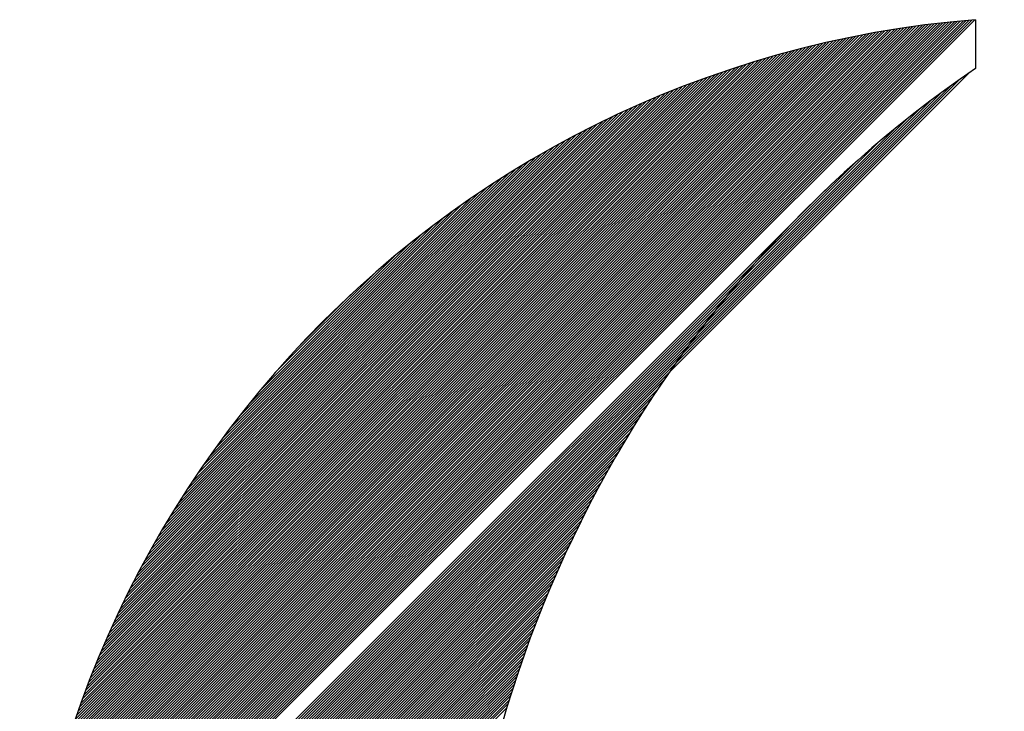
# Model space of a CAD drawing. Header units: millimetres. Extents: x -3143211 to -2549809, y 1060331 to 1394375.
# Tile 11 of 145: x -3051459 to -3050503, y 1086995 to 1087666. Entities that reach past the tile are written whole.
import ezdxf

# ---------------------------------------------------------------- set-up
doc = ezdxf.new("R2010")
doc.units = ezdxf.units.MM
doc.layers.add('7', color=2, linetype='Continuous')
doc.layers.add('8', color=2, linetype='Continuous')

msp = doc.modelspace()

# ---------------------------------------------------------------- linework, layer by layer
at = {"color": 188}
for p, q in [((-3051455.24134, 1086742.92518), (-3050531.86127, 1087666.30525)), ((-3051455.01293, 1086745.69918), (-3050534.63527, 1087666.07684)), ((-3051454.77607, 1086748.48162), (-3050537.41771, 1087665.83998)), ((-3051454.53068, 1086751.2726), (-3050540.20869, 1087665.59459)), ((-3051454.27668, 1086754.07219), (-3050543.00828, 1087665.34059)), ((-3051454.01397, 1086756.88047), (-3050545.81656, 1087665.07788)), ((-3051453.74248, 1086759.69755), (-3050548.63364, 1087664.80639)), ((-3051453.4621, 1086762.52351), (-3050551.4596, 1087664.52601)), ((-3051453.17276, 1086765.35844), (-3050554.29453, 1087664.23667)), ((-3051452.87435, 1086768.20244), (-3050557.13853, 1087663.93826)), ((-3051452.56678, 1086771.05559), (-3050559.99168, 1087663.63069)), ((-3051452.24994, 1086773.91801), (-3050562.8541, 1087663.31385)), ((-3051451.92375, 1086776.78978), (-3050565.72587, 1087662.98766)), ((-3051451.5881, 1086779.67102), (-3050568.60711, 1087662.65201)), ((-3051451.24289, 1086782.56182), (-3050571.49791, 1087662.3068)), ((-3051450.888, 1086785.46229), (-3050574.39838, 1087661.95191)), ((-3051450.52334, 1086788.37254), (-3050577.30863, 1087661.58725)), ((-3051450.14879, 1086791.29267), (-3050580.22876, 1087661.2127)), ((-3051449.76423, 1086794.22281), (-3050583.1589, 1087660.82814)), ((-3051449.36956, 1086797.16306), (-3050586.09916, 1087660.43347)), ((-3051448.96466, 1086800.11355), (-3050589.04964, 1087660.02857)), ((-3051448.5494, 1086803.0744), (-3050592.01049, 1087659.61331)), ((-3051448.12366, 1086806.04572), (-3050594.98181, 1087659.18757)), ((-3051447.68732, 1086809.02765), (-3050597.96374, 1087658.75123)), ((-3051447.24025, 1086812.0203), (-3050600.95639, 1087658.30416)), ((-3051446.78231, 1086815.02382), (-3050603.95991, 1087657.84622)), ((-3051446.31338, 1086818.03834), (-3050606.97443, 1087657.37729)), ((-3051445.83331, 1086821.06399), (-3050610.00008, 1087656.89722)), ((-3051445.34197, 1086824.10092), (-3050613.03701, 1087656.40588)), ((-3051444.8392, 1086827.14927), (-3050616.08536, 1087655.90311)), ((-3051444.32487, 1086830.20919), (-3050619.14528, 1087655.38878)), ((-3051443.79882, 1086833.28082), (-3050622.21691, 1087654.86273)), ((-3051443.2609, 1086836.36433), (-3050625.30042, 1087654.32481)), ((-3051442.71095, 1086839.45986), (-3050628.39595, 1087653.77486)), ((-3051442.1488, 1086842.5676), (-3050631.50369, 1087653.21271)), ((-3051441.57429, 1086845.68769), (-3050634.62378, 1087652.6382)), ((-3051440.98725, 1086848.82031), (-3050637.7564, 1087652.05116)), ((-3051440.38751, 1086851.96564), (-3050640.90173, 1087651.45142)), ((-3051439.77488, 1086855.12385), (-3050644.05994, 1087650.83879)), ((-3051439.14919, 1086858.29513), (-3050647.23122, 1087650.2131)), ((-3051438.51023, 1086861.47967), (-3050650.41576, 1087649.57414)), ((-3051437.85783, 1086864.67766), (-3050653.61375, 1087648.92174)), ((-3051437.19177, 1086867.8893), (-3050656.82539, 1087648.25568)), ((-3051436.51186, 1086871.1148), (-3050660.05089, 1087647.57577)), ((-3051435.81788, 1086874.35436), (-3050663.29045, 1087646.88179)), ((-3051435.10962, 1086877.6082), (-3050666.54429, 1087646.17353)), ((-3051434.38686, 1086880.87655), (-3050669.81264, 1087645.45077)), ((-3051433.64936, 1086884.15963), (-3050673.09572, 1087644.71327)), ((-3051432.8969, 1086887.45767), (-3050676.39376, 1087643.96081)), ((-3051432.12924, 1086890.77092), (-3050679.70702, 1087643.19315)), ((-3051431.34611, 1086894.09964), (-3050683.03573, 1087642.41002)), ((-3051430.54727, 1086897.44406), (-3050686.38015, 1087641.61118)), ((-3051429.73245, 1086900.80446), (-3050689.74055, 1087640.79636)), ((-3051428.90139, 1086904.18111), (-3050693.1172, 1087639.9653)), ((-3051428.05379, 1086907.57429), (-3050696.51038, 1087639.1177)), ((-3051427.18938, 1086910.98429), (-3050699.92038, 1087638.25329)), ((-3051426.30785, 1086914.4114), (-3050703.34749, 1087637.37176)), ((-3051425.40889, 1086917.85595), (-3050706.79204, 1087636.4728)), ((-3051424.49219, 1086921.31823), (-3050710.25432, 1087635.5561)), ((-3051423.55742, 1086924.79858), (-3050713.73467, 1087634.62133)), ((-3051422.60424, 1086928.29735), (-3050717.23344, 1087633.66815)), ((-3051421.6323, 1086931.81488), (-3050720.75097, 1087632.69621)), ((-3051420.64123, 1086935.35153), (-3050724.28762, 1087631.70514)), ((-3051419.63066, 1086938.90768), (-3050727.84377, 1087630.69457)), ((-3051418.60021, 1086942.48372), (-3050731.41981, 1087629.66412)), ((-3051417.54946, 1086946.08005), (-3050735.01614, 1087628.61337)), ((-3051416.478, 1086949.69709), (-3050738.63318, 1087627.54191)), ((-3051415.38541, 1086953.33527), (-3050742.27136, 1087626.44932)), ((-3051414.27122, 1086956.99504), (-3050745.93113, 1087625.33513)), ((-3051413.13498, 1086960.67687), (-3050749.61296, 1087624.19889)), ((-3051411.97619, 1086964.38124), (-3050753.31733, 1087623.0401)), ((-3051410.79437, 1086968.10865), (-3050757.04474, 1087621.85828)), ((-3051457.99556, 1086694.35044), (-3050537.88496, 1087614.46104)), ((-3051409.58897, 1086971.85963), (-3050760.79572, 1087620.65288)), ((-3051408.35947, 1086975.63472), (-3050764.57081, 1087619.42338)), ((-3051407.10529, 1086979.43448), (-3050768.37057, 1087618.1692)), ((-3051405.82584, 1086983.25952), (-3050772.19561, 1087616.88975)), ((-3051404.5205, 1086987.11044), (-3050776.04653, 1087615.58441)), ((-3051403.18864, 1086990.98788), (-3050779.92397, 1087614.25255)), ((-3051401.82959, 1086994.89252), (-3050783.82861, 1087612.8935)), ((-3051400.44263, 1086998.82506), (-3050787.76115, 1087611.50654)), ((-3051457.90644, 1086696.98515), (-3050546.42383, 1087608.46776)), ((-3051457.81015, 1086699.62702), (-3050555.37974, 1087602.05743)), ((-3051399.02705, 1087002.78623), (-3050791.72232, 1087610.09096)), ((-3051397.58206, 1087006.7768), (-3050795.71289, 1087608.64597)), ((-3051396.10688, 1087010.79757), (-3050799.73366, 1087607.17079)), ((-3051394.60065, 1087014.84938), (-3050803.78547, 1087605.66456)), ((-3051393.06249, 1087018.93313), (-3050807.86922, 1087604.1264)), ((-3051391.49147, 1087023.04973), (-3050811.98582, 1087602.55538)), ((-3051457.70663, 1086702.27612), (-3050564.83141, 1087595.15135)), ((-3051389.88662, 1087027.20017), (-3050816.13626, 1087600.95053)), ((-3051388.2469, 1087031.38547), (-3050820.32156, 1087599.31081)), ((-3051386.57123, 1087035.60672), (-3050824.54281, 1087597.63514)), ((-3051384.85847, 1087039.86507), (-3050828.80116, 1087595.92238)), ((-3051383.10741, 1087044.16171), (-3050833.0978, 1087594.17132)), ((-3051381.31677, 1087048.49794), (-3050837.43403, 1087592.38068)), ((-3051457.59582, 1086704.93252), (-3050574.88613, 1087587.64221)), ((-3051379.4852, 1087052.87509), (-3050841.81118, 1087590.54911)), ((-3051377.61127, 1087057.29461), (-3050846.2307, 1087588.67518)), ((-3051375.69344, 1087061.75802), (-3050850.69411, 1087586.75735)), ((-3051373.73011, 1087066.26694), (-3050855.20303, 1087584.79402)), ((-3051371.71954, 1087070.82309), (-3050859.75918, 1087582.78345)), ((-3051457.47765, 1086707.59627), (-3050585.6969, 1087579.37703)), ((-3051369.65989, 1087075.42832), (-3050864.36441, 1087580.7238)), ((-3051367.5492, 1087080.0846), (-3050869.02069, 1087578.61311)), ((-3051365.38535, 1087084.79403), (-3050873.73012, 1087576.44926)), ((-3051363.16609, 1087089.55888), (-3050878.49497, 1087574.23)), ((-3051457.35207, 1086710.26745), (-3050597.49543, 1087570.12408)), ((-3051360.88898, 1087094.38157), (-3050883.31766, 1087571.95289)), ((-3051358.55141, 1087099.26472), (-3050888.20081, 1087569.61532)), ((-3051356.15055, 1087104.21117), (-3050893.14726, 1087567.21446)), ((-3051353.68332, 1087109.22398), (-3050898.16007, 1087564.74723)), ((-3051457.21899, 1086712.9461), (-3050610.66425, 1087559.50085)), ((-3051351.14642, 1087114.30647), (-3050903.24256, 1087562.21033)), ((-3051348.53621, 1087119.46226), (-3050908.39835, 1087559.60012)), ((-3051345.84876, 1087124.6953), (-3050913.63139, 1087556.91267)), ((-3051343.07972, 1087130.00992), (-3050918.94601, 1087554.14363)), ((-3051457.07837, 1086715.63231), (-3050625.92544, 1087546.78524)), ((-3051340.22435, 1087135.41087), (-3050924.34697, 1087551.28826)), ((-3051337.27739, 1087140.90342), (-3050929.83951, 1087548.3413)), ((-3051334.23304, 1087146.49336), (-3050935.42945, 1087545.29695)), ((-3051331.08482, 1087152.18716), (-3050941.12325, 1087542.14872)), ((-3051327.82549, 1087157.99207), (-3050946.92816, 1087538.8894)), ((-3051324.44693, 1087163.91622), (-3050952.85231, 1087535.51084)), ((-3051456.93012, 1086718.32614), (-3050645.02089, 1087530.23538)), ((-3051320.93995, 1087169.96878), (-3050958.90487, 1087532.00386)), ((-3051317.29409, 1087176.16023), (-3050965.09632, 1087528.358)), ((-3051313.49737, 1087182.50253), (-3050971.43862, 1087524.56128)), ((-3051309.53595, 1087189.00954), (-3050977.94563, 1087520.59986)), ((-3051305.3937, 1087195.69737), (-3050984.63346, 1087516.45761)), ((-3051301.05165, 1087202.585), (-3050991.52109, 1087512.11556)), ((-3051296.4872, 1087209.69504), (-3050998.63113, 1087507.55111)), ((-3051456.77419, 1086721.02766), (-3050676.66517, 1087501.13667)), ((-3051291.67309, 1087217.05474), (-3051005.99083, 1087502.737)), ((-3051286.57591, 1087224.6975), (-3051013.63359, 1087497.63982)), ((-3051281.15398, 1087232.66501), (-3051021.6011, 1087492.21789)), ((-3051275.35418, 1087241.0104), (-3051029.94649, 1087486.41809)), ((-3051269.1069, 1087249.80326), (-3051038.73935, 1087480.17081)), ((-3051262.31795, 1087259.13779), (-3051048.07388, 1087473.38186)), ((-3051254.85427, 1087269.14706), (-3051058.08315, 1087465.91818)), ((-3051246.51687, 1087280.03004), (-3051068.96613, 1087457.58078)), ((-3051236.98336, 1087292.10914), (-3051081.04523, 1087448.04727)), ((-3051225.66325, 1087305.97483), (-3051094.91092, 1087436.72716)), ((-3051211.21541, 1087322.96826), (-3051111.90435, 1087422.27932)), ((-3051188.40727, 1087348.32198), (-3051137.25807, 1087399.47118)), ((-3051458.07757, 1086691.72285), (-3050833.96056, 1087315.83986)), ((-3051458.15253, 1086689.10231), (-3050839.28595, 1087307.96889)), ((-3051458.22049, 1086686.48876), (-3050844.33797, 1087300.37128)), ((-3051458.28152, 1086683.88215), (-3050849.14695, 1087293.01672)), ((-3051458.38299, 1086678.68951), (-3050858.13192, 1087278.94058)), ((-3051458.33567, 1086681.28242), (-3050853.73794, 1087285.88015)), ((-3051458.42354, 1086676.10337), (-3050862.34671, 1087272.1802)), ((-3051458.48455, 1086670.95119), (-3050870.29762, 1087259.13812)), ((-3051458.45738, 1086673.52395), (-3050866.39755, 1087265.58378)), ((-3051458.50511, 1086668.38505), (-3050874.05841, 1087252.83175)), ((-3051458.5266, 1086663.27239), (-3050881.20132, 1087240.59768)), ((-3051458.51911, 1086665.82546), (-3050877.69001, 1087246.65457)), ((-3051458.52763, 1086660.72578), (-3050884.60025, 1087234.65316)), ((-3051458.52225, 1086658.18558), (-3050887.8939, 1087228.81393)), ((-3051458.5105, 1086655.65174), (-3050891.0886, 1087223.07364)), ((-3051458.49244, 1086653.12422), (-3050894.19008, 1087217.42657)), ((-3051458.4681, 1086650.60297), (-3050897.20355, 1087211.86752)), ((-3051458.43754, 1086648.08794), (-3050900.1337, 1087206.39178)), ((-3051458.40081, 1086645.57909), (-3050902.98486, 1087200.99505)), ((-3051458.35794, 1086643.07638), (-3050905.76095, 1087195.67337)), ((-3051458.30898, 1086640.57976), (-3050908.46559, 1087190.42314)), ((-3051458.25397, 1086638.08918), (-3050911.10212, 1087185.24103)), ((-3051458.19296, 1086635.60461), (-3050913.6736, 1087180.12396)), ((-3051458.12598, 1086633.126), (-3050916.18289, 1087175.06909)), ((-3051458.05309, 1086630.6533), (-3050918.63263, 1087170.07377)), ((-3051457.97432, 1086628.18649), (-3050921.02526, 1087165.13555)), ((-3051457.88971, 1086625.72552), (-3050923.36307, 1087160.25216)), ((-3051457.7993, 1086623.27035), (-3050925.6482, 1087155.42144)), ((-3051457.70313, 1086620.82093), (-3050927.88265, 1087150.64141)), ((-3051457.60123, 1086618.37724), (-3050930.06828, 1087145.91019)), ((-3051457.49366, 1086615.93923), (-3050932.20685, 1087141.22604)), ((-3051457.38044, 1086613.50686), (-3050934.30001, 1087136.58729)), ((-3051457.26161, 1086611.08011), (-3050936.34932, 1087131.9924)), ((-3051457.13721, 1086608.65892), (-3050938.35623, 1087127.43991)), ((-3051457.00728, 1086606.24327), (-3050940.32213, 1087122.92842)), ((-3051456.87184, 1086603.83312), (-3050942.24832, 1087118.45664)), ((-3051456.73094, 1086601.42844), (-3050944.13605, 1087114.02333)), ((-3051456.58461, 1086599.02918), (-3050945.98649, 1087109.62731)), ((-3051456.43289, 1086596.63532), (-3050947.80073, 1087105.26748)), ((-3051456.2758, 1086594.24682), (-3050949.57986, 1087100.94277)), ((-3051456.11339, 1086591.86365), (-3050951.32485, 1087096.65219)), ((-3051455.94568, 1086589.48578), (-3050953.03668, 1087092.39478)), ((-3051455.77271, 1086587.11317), (-3050954.71625, 1087088.16963)), ((-3051455.5945, 1086584.74579), (-3050956.36443, 1087083.97587)), ((-3051455.4111, 1086582.3836), (-3050957.98204, 1087079.81267)), ((-3051455.22253, 1086580.02659), (-3050959.56988, 1087075.67924)), ((-3051455.02883, 1086577.67471), (-3050961.12871, 1087071.57483)), ((-3051454.83001, 1086575.32794), (-3050962.65924, 1087067.49871)), ((-3051454.62612, 1086572.98625), (-3050964.16218, 1087063.45019)), ((-3051454.41719, 1086570.6496), (-3050965.63818, 1087059.42861)), ((-3051454.20323, 1086568.31797), (-3050967.08788, 1087055.43332)), ((-3051453.98429, 1086565.99132), (-3050968.51189, 1087051.46372)), ((-3051453.76039, 1086563.66964), (-3050969.91081, 1087047.51923)), ((-3051453.53156, 1086561.35289), (-3050971.28518, 1087043.59927)), ((-3051453.29783, 1086559.04104), (-3050972.63556, 1087039.7033)), ((-3051453.05922, 1086556.73406), (-3050973.96246, 1087035.83081)), ((-3051452.81576, 1086554.43194), (-3050975.2664, 1087031.9813)), ((-3051452.56748, 1086552.13463), (-3050976.54784, 1087028.15427)), ((-3051452.3144, 1086549.84212), (-3050977.80726, 1087024.34926)), ((-3051452.05656, 1086547.55438), (-3050979.04511, 1087020.56583)), ((-3051451.79397, 1086545.27139), (-3050980.26182, 1087016.80353)), ((-3051451.52667, 1086542.99311), (-3050981.45781, 1087013.06196)), ((-3051451.25467, 1086540.71952), (-3050982.63348, 1087009.34071)), ((-3051450.97801, 1086538.45059), (-3050983.78923, 1087005.63938)), ((-3051450.69671, 1086536.18631), (-3050984.92542, 1087001.9576)), ((-3051450.41079, 1086533.92665), (-3050986.04243, 1086998.295))]:
    msp.add_line(p, q, dxfattribs=at)
at = {"layer": '7', "color": 188}
for centre, radius, start, end in [((-3050450.528, 1086661.59191), 1008, 94.59329971, 266.99606597), ((-3049875.45543, 1086661.59191), 1160.50526, 124.40888087, 237.24456307)]:
    msp.add_arc(centre, radius, start, end, dxfattribs=at)
at = {"layer": '8', "color": 188}
msp.add_line((-3050531.25102, 1087666.35447), (-3050531.25102, 1087619.03883), dxfattribs=at)

doc.saveas('drawing.dxf')
